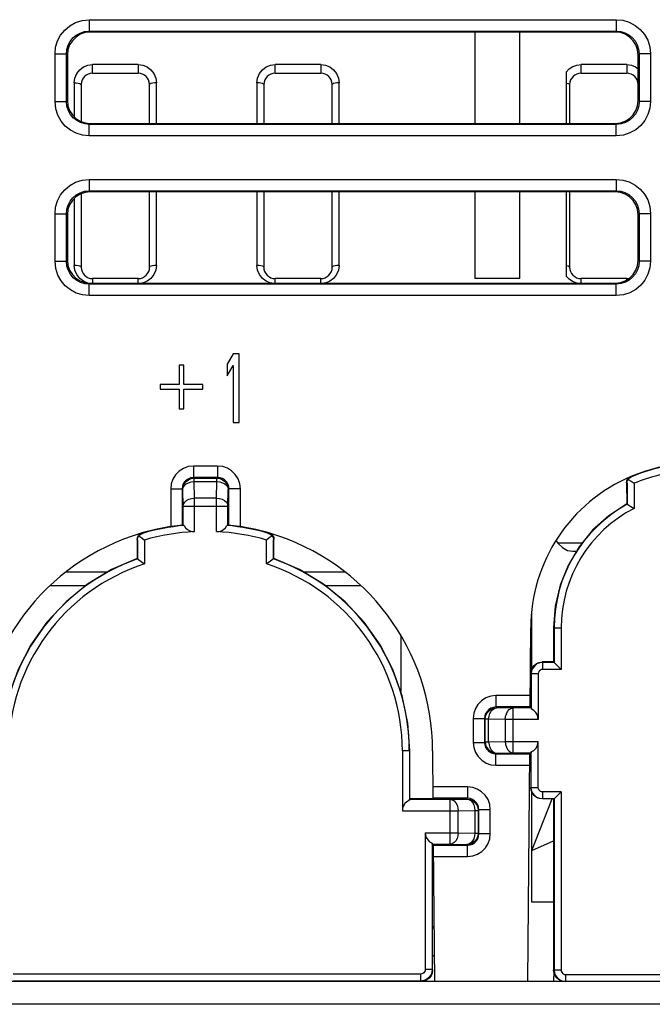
# Model space of a CAD drawing. Extents: x 28 to 410, y 32 to 287.
# Tile 7 of 78: x 84 to 91, y 74 to 85. Entities that reach past the tile are written whole.
import ezdxf

# ---------------------------------------------------------------- set-up
doc = ezdxf.new("R2010")
doc.units = 0
doc.header["$LTSCALE"] = 23.1
doc.layers.add('ALL_FEATURES', color=7, linetype='CONTINUOUS')

msp = doc.modelspace()

# ---------------------------------------------------------------- linework, layer by layer
at = {"layer": 'ALL_FEATURES', "color": 9, "linetype": 'CONTINUOUS'}
for p, q in [((84.499, 85.04), (84.499, 84.915)), ((84.499, 85.04), (90.271, 85.04)), ((90.271, 85.04), (90.271, 84.915)), ((84.499, 84.915), (84.509, 84.904)), ((84.499, 84.915), (90.271, 84.915)), ((90.271, 84.915), (90.26, 84.904)), ((84.124, 84.143), (84.124, 84.665)), ((84.124, 84.665), (84.249, 84.665)), ((84.249, 84.143), (84.249, 84.665)), ((84.249, 84.665), (84.259, 84.654)), ((90.521, 84.665), (90.51, 84.654)), ((90.521, 84.665), (90.521, 84.143)), ((90.646, 84.665), (90.521, 84.665)), ((90.646, 84.665), (90.646, 84.143)), ((84.535, 84.454), (84.535, 84.548)), ((85.035, 84.548), (84.535, 84.548)), ((85.035, 84.548), (85.035, 84.454)), ((86.535, 84.454), (86.535, 84.548)), ((87.035, 84.548), (86.535, 84.548)), ((87.035, 84.548), (87.035, 84.454)), ((89.885, 84.454), (89.885, 84.548)), ((90.385, 84.548), (89.885, 84.548)), ((90.385, 84.548), (90.385, 84.454)), ((84.335, 84.348), (84.335, 83.977)), ((85.235, 83.904), (85.235, 84.349)), ((86.335, 84.348), (86.335, 83.904)), ((87.235, 83.904), (87.235, 84.349)), ((84.406, 84.335), (84.41, 84.329)), ((85.163, 84.335), (85.16, 84.329)), ((87.163, 84.335), (87.16, 84.329)), ((89.755, 84.336), (89.76, 84.329)), ((84.124, 84.143), (84.249, 84.143)), ((84.249, 84.143), (84.259, 84.154)), ((90.521, 84.143), (90.51, 84.154)), ((90.646, 84.143), (90.521, 84.143)), ((84.499, 83.893), (84.509, 83.904)), ((84.499, 83.768), (84.499, 83.893)), ((90.271, 83.893), (84.499, 83.893)), ((90.271, 83.893), (90.26, 83.904)), ((90.271, 83.768), (90.271, 83.893)), ((90.271, 83.768), (84.499, 83.768)), ((84.499, 83.29), (84.499, 83.165)), ((84.499, 83.29), (90.271, 83.29)), ((90.271, 83.29), (90.271, 83.165)), ((84.499, 83.165), (84.509, 83.155)), ((84.499, 83.165), (90.271, 83.165)), ((90.271, 83.165), (90.26, 83.155)), ((84.335, 83.082), (84.335, 82.348)), ((85.235, 82.348), (85.235, 83.155)), ((86.335, 83.155), (86.335, 82.348)), ((87.235, 82.348), (87.235, 83.155)), ((84.124, 82.393), (84.124, 82.915)), ((84.124, 82.915), (84.249, 82.915)), ((84.249, 82.393), (84.249, 82.915)), ((84.249, 82.915), (84.259, 82.905)), ((90.521, 82.915), (90.51, 82.905)), ((90.521, 82.915), (90.521, 82.393)), ((90.646, 82.915), (90.521, 82.915)), ((90.646, 82.915), (90.646, 82.393)), ((84.124, 82.393), (84.249, 82.393)), ((84.249, 82.393), (84.259, 82.403)), ((90.521, 82.393), (90.51, 82.403)), ((90.646, 82.393), (90.521, 82.393)), ((84.535, 82.204), (84.535, 82.153)), ((85.035, 82.153), (85.035, 82.204)), ((86.535, 82.153), (86.535, 82.204)), ((87.035, 82.153), (87.035, 82.204)), ((89.885, 82.153), (89.885, 82.204)), ((90.385, 82.188), (90.385, 82.204)), ((84.499, 82.143), (84.509, 82.153)), ((84.499, 82.018), (84.499, 82.143)), ((90.271, 82.143), (84.499, 82.143)), ((90.271, 82.143), (90.261, 82.153)), ((90.271, 82.018), (90.271, 82.143)), ((90.271, 82.018), (84.499, 82.018)), ((85.641, 80.15), (85.641, 80.025)), ((85.904, 80.15), (85.641, 80.15)), ((85.904, 80.15), (85.904, 80.025)), ((90.436, 80.032), (90.43, 80.036)), ((85.649, 80.017), (85.641, 80.025)), ((85.904, 80.025), (85.641, 80.025)), ((85.649, 79.98), (85.649, 80.017)), ((85.649, 80.017), (85.896, 80.017)), ((85.652, 79.799), (85.649, 79.98)), ((85.649, 79.98), (85.896, 79.98)), ((85.893, 79.799), (85.896, 79.98)), ((85.896, 80.017), (85.904, 80.025)), ((85.896, 79.98), (85.896, 80.017)), ((90.39, 79.963), (90.384, 79.967)), ((85.391, 79.9), (85.391, 79.487)), ((85.391, 79.9), (85.516, 79.9)), ((85.516, 79.9), (85.516, 79.503)), ((85.524, 79.892), (85.516, 79.9)), ((85.527, 79.711), (85.524, 79.892)), ((86.018, 79.711), (86.021, 79.892)), ((86.021, 79.892), (86.029, 79.9)), ((86.029, 79.503), (86.029, 79.9)), ((86.154, 79.9), (86.029, 79.9)), ((86.154, 79.487), (86.154, 79.9)), ((85.527, 79.5), (85.527, 79.711)), ((85.527, 79.711), (86.018, 79.711)), ((85.652, 79.432), (85.652, 79.799)), ((85.893, 79.799), (85.652, 79.799)), ((85.893, 79.432), (85.893, 79.799)), ((86.018, 79.5), (86.018, 79.711)), ((85.082, 79.413), (85.076, 79.417)), ((86.463, 79.413), (86.468, 79.417)), ((85.028, 79.341), (85.022, 79.345)), ((86.517, 79.341), (86.522, 79.345)), ((89.897, 79.307), (89.63, 79.307)), ((84.697, 78.988), (84.249, 78.988)), ((87.295, 78.988), (86.848, 78.988)), ((89.585, 78.379), (89.666, 78.379)), ((89.465, 77.999), (89.46, 78.004)), ((89.465, 77.922), (89.465, 77.999)), ((89.34, 77.874), (89.335, 77.879)), ((89.416, 77.874), (89.34, 77.874)), ((88.953, 77.636), (88.953, 77.511)), ((89.328, 77.636), (88.953, 77.636)), ((88.961, 77.503), (88.953, 77.511)), ((89.327, 77.511), (88.953, 77.511)), ((89.142, 77.5), (88.961, 77.503)), ((89.142, 77.008), (89.142, 77.5)), ((89.339, 77.5), (89.142, 77.5)), ((88.703, 77.386), (88.703, 77.122)), ((88.703, 77.386), (88.828, 77.386)), ((88.828, 77.386), (88.828, 77.122)), ((88.836, 77.378), (88.828, 77.386)), ((88.836, 77.13), (88.836, 77.378)), ((88.873, 77.378), (88.836, 77.378)), ((88.873, 77.13), (88.873, 77.378)), ((89.055, 77.375), (88.873, 77.378)), ((89.055, 77.375), (89.055, 77.133)), ((89.416, 77.375), (89.055, 77.375)), ((88.703, 77.122), (88.828, 77.122)), ((88.828, 77.122), (88.836, 77.13)), ((88.836, 77.13), (88.873, 77.13)), ((88.873, 77.13), (89.055, 77.133)), ((89.055, 77.133), (89.416, 77.133)), ((88.01, 77.029), (87.928, 77.029)), ((88.953, 76.997), (88.961, 77.005)), ((88.953, 76.872), (88.953, 76.997)), ((88.953, 76.997), (89.323, 76.997)), ((88.961, 77.005), (89.142, 77.008)), ((89.142, 77.008), (89.339, 77.008)), ((88.953, 76.872), (89.322, 76.872)), ((88.641, 76.636), (88.263, 76.636)), ((88.641, 76.636), (88.641, 76.511)), ((89.335, 76.629), (89.416, 76.629)), ((89.465, 76.504), (89.465, 76.58)), ((88.005, 76.5), (88.452, 76.5)), ((88.641, 76.511), (88.264, 76.511)), ((88.452, 76.5), (88.634, 76.503)), ((88.452, 76.008), (88.452, 76.5)), ((88.634, 76.503), (88.641, 76.511)), ((87.928, 76.375), (88.54, 76.375)), ((88.54, 76.375), (88.721, 76.378)), ((88.54, 76.133), (88.54, 76.375)), ((88.721, 76.378), (88.721, 76.13)), ((88.721, 76.378), (88.758, 76.378)), ((88.758, 76.378), (88.766, 76.386)), ((88.758, 76.378), (88.758, 76.13)), ((88.766, 76.122), (88.766, 76.386)), ((88.891, 76.386), (88.766, 76.386)), ((88.891, 76.122), (88.891, 76.386)), ((88.178, 76.133), (88.54, 76.133)), ((88.54, 76.133), (88.721, 76.13)), ((88.721, 76.13), (88.758, 76.13)), ((88.758, 76.13), (88.766, 76.122)), ((88.891, 76.122), (88.766, 76.122)), ((88.255, 76.008), (88.452, 76.008)), ((88.269, 75.997), (88.641, 75.997)), ((88.452, 76.008), (88.634, 76.005)), ((88.634, 76.005), (88.641, 75.997)), ((88.641, 75.872), (88.641, 75.997)), ((88.27, 75.872), (88.641, 75.872)), ((88.279, 74.774), (88.259, 74.796)), ((88.13, 74.509), (88.13, 74.586)), ((88.255, 74.634), (88.178, 74.634)), ((88.255, 74.634), (88.259, 74.63)), ((89.666, 74.629), (89.585, 74.629)), ((89.715, 74.58), (89.715, 74.504)), ((88.13, 74.509), (88.134, 74.505)), ((114.014, 74.254), (60.755, 74.254))]:
    msp.add_line(p, q, dxfattribs=at)
at = {"layer": 'ALL_FEATURES', "color": 7, "linetype": 'CONTINUOUS'}
for p, q in [((90.26, 84.904), (84.509, 84.904)), ((88.722, 84.904), (88.722, 83.904)), ((89.216, 83.904), (89.216, 84.904)), ((84.259, 84.654), (84.259, 84.154)), ((90.51, 84.154), (90.51, 84.654)), ((84.535, 84.454), (85.035, 84.454)), ((86.535, 84.454), (87.035, 84.454)), ((89.722, 84.465), (89.722, 83.904)), ((89.885, 84.454), (90.385, 84.454)), ((84.41, 84.332), (84.41, 84.329)), ((84.41, 84.329), (84.41, 83.925)), ((85.16, 84.329), (85.16, 84.332)), ((85.16, 83.904), (85.16, 84.329)), ((86.41, 84.332), (86.41, 84.329)), ((86.41, 84.329), (86.41, 83.904)), ((87.16, 84.329), (87.16, 84.332)), ((87.16, 83.904), (87.16, 84.329)), ((89.76, 84.332), (89.76, 84.329)), ((89.76, 84.329), (89.76, 83.904)), ((90.51, 84.329), (90.51, 84.332)), ((90.51, 84.15), (90.51, 84.329)), ((84.509, 83.904), (90.26, 83.904)), ((84.41, 83.133), (84.41, 82.329)), ((90.26, 83.155), (84.509, 83.155)), ((85.16, 82.329), (85.16, 83.155)), ((86.41, 83.155), (86.41, 82.329)), ((87.16, 82.329), (87.16, 83.155)), ((88.722, 83.155), (88.722, 82.204)), ((89.216, 82.204), (89.216, 83.155)), ((89.722, 83.155), (89.722, 82.232)), ((89.76, 83.155), (89.76, 82.329)), ((84.259, 82.905), (84.259, 82.403)), ((90.51, 82.397), (90.51, 82.91)), ((90.51, 82.403), (90.51, 82.905)), ((85.035, 82.204), (84.535, 82.204)), ((87.035, 82.204), (86.535, 82.204)), ((89.216, 82.204), (88.722, 82.204)), ((90.385, 82.204), (89.885, 82.204)), ((84.509, 82.153), (90.261, 82.153)), ((86.075, 81.379), (86.01, 81.267)), ((86.141, 81.379), (86.075, 81.379)), ((86.141, 80.629), (86.141, 81.379)), ((85.484, 81.257), (85.484, 81.044)), ((85.536, 81.257), (85.484, 81.257)), ((85.536, 81.044), (85.536, 81.257)), ((86.01, 81.267), (86.01, 81.14)), ((86.01, 81.14), (86.075, 81.251)), ((86.075, 81.251), (86.075, 80.629)), ((85.275, 81.044), (85.275, 80.991)), ((85.484, 81.044), (85.275, 81.044)), ((85.744, 81.044), (85.536, 81.044)), ((85.744, 80.991), (85.744, 81.044)), ((85.275, 80.991), (85.484, 80.991)), ((85.484, 80.991), (85.484, 80.778)), ((85.536, 80.778), (85.536, 80.991)), ((85.536, 80.991), (85.744, 80.991)), ((85.484, 80.778), (85.536, 80.778)), ((86.075, 80.629), (86.141, 80.629)), ((90.384, 79.967), (90.385, 79.736)), ((90.39, 79.963), (90.39, 79.732)), ((90.466, 79.962), (90.466, 79.687)), ((85.522, 79.504), (85.527, 79.5)), ((86.173, 79.484), (86.022, 79.504)), ((85.022, 79.345), (85.022, 79.137)), ((85.028, 79.341), (85.028, 79.133)), ((85.104, 79.34), (85.104, 79.079)), ((86.441, 79.079), (86.441, 79.34)), ((86.517, 79.133), (86.517, 79.341)), ((86.522, 79.137), (86.522, 79.345)), ((89.611, 79.33), (89.63, 79.307)), ((89.796, 79.217), (89.834, 79.217)), ((86.479, 79.106), (86.441, 79.079)), ((86.522, 79.137), (86.479, 79.106)), ((84.075, 78.842), (84.463, 78.842)), ((87.082, 78.842), (87.47, 78.842)), ((89.347, 77.931), (89.347, 78.545)), ((89.327, 77.504), (89.335, 78.379)), ((89.585, 78.379), (89.585, 78.004)), ((89.59, 78.379), (89.59, 77.999)), ((89.666, 78.379), (89.666, 77.922)), ((87.91, 78.293), (87.91, 77.68)), ((89.585, 78.004), (89.46, 78.004)), ((89.59, 77.999), (89.465, 77.999)), ((89.585, 78.004), (89.666, 77.922)), ((89.335, 77.879), (89.335, 77.504)), ((89.666, 77.922), (89.465, 77.922)), ((89.34, 77.874), (89.34, 77.489)), ((89.416, 77.874), (89.416, 77.375)), ((89.335, 77.504), (89.327, 77.504)), ((89.339, 77.5), (89.335, 77.504)), ((89.416, 76.629), (89.416, 77.133)), ((87.928, 77.029), (87.928, 76.375)), ((88.005, 77.029), (88.005, 76.489)), ((88.01, 76.504), (88.01, 77.029)), ((88.264, 76.504), (88.26, 77.029)), ((89.34, 76.629), (89.34, 77.019)), ((89.301, 74.504), (89.323, 77.004)), ((89.335, 77.004), (89.323, 77.004)), ((89.339, 77.008), (89.335, 77.004)), ((89.335, 77.004), (89.335, 76.629)), ((89.666, 76.58), (89.465, 76.58)), ((89.59, 76.504), (89.666, 76.58)), ((89.666, 76.58), (89.666, 74.629)), ((88.01, 76.504), (88.005, 76.5)), ((88.264, 76.504), (88.01, 76.504)), ((89.347, 75.374), (89.347, 76.577)), ((89.347, 75.938), (89.57, 76.504)), ((89.59, 76.504), (89.465, 76.504)), ((89.585, 76.504), (89.585, 74.629)), ((89.59, 76.504), (89.59, 74.629)), ((88.178, 76.133), (88.178, 74.634)), ((89.347, 75.938), (89.585, 76.045)), ((88.255, 76.019), (88.255, 74.634)), ((88.255, 76.008), (88.259, 76.004)), ((88.259, 74.63), (88.259, 76.004)), ((88.259, 76.004), (88.269, 76.004)), ((88.282, 74.504), (88.269, 76.004)), ((89.585, 75.374), (89.347, 75.374)), ((88.259, 75.105), (88.277, 75.086)), ((88.13, 74.586), (83.665, 74.586)), ((89.587, 74.618), (89.585, 74.504)), ((89.715, 74.58), (92.555, 74.58)), ((114.014, 74.504), (60.755, 74.504)), ((88.13, 74.509), (83.665, 74.509))]:
    msp.add_line(p, q, dxfattribs=at)
at = {"layer": 'ALL_FEATURES', "color": 9, "linetype": 'CONTINUOUS'}
for points in [[(84.124, 84.665), (84.131, 84.738), (84.152, 84.807), (84.185, 84.871), (84.231, 84.927), (84.286, 84.974), (84.349, 85.009), (84.421, 85.032), (84.499, 85.04)], [(90.271, 85.04), (90.343, 85.033), (90.413, 85.012), (90.477, 84.978), (90.533, 84.933), (90.579, 84.878), (90.615, 84.815), (90.638, 84.743), (90.646, 84.665)], [(84.249, 84.665), (84.254, 84.713), (84.267, 84.76), (84.29, 84.802), (84.32, 84.84), (84.357, 84.871), (84.399, 84.894), (84.447, 84.91), (84.499, 84.915)], [(90.271, 84.915), (90.319, 84.91), (90.365, 84.896), (90.408, 84.874), (90.446, 84.844), (90.477, 84.807), (90.5, 84.765), (90.515, 84.717), (90.521, 84.665)], [(84.335, 84.348), (84.342, 84.401), (84.363, 84.45), (84.395, 84.491), (84.436, 84.522), (84.484, 84.542), (84.535, 84.548)], [(85.035, 84.548), (85.086, 84.542), (85.133, 84.522), (85.175, 84.491), (85.207, 84.45), (85.228, 84.401), (85.235, 84.349)], [(86.335, 84.348), (86.342, 84.401), (86.363, 84.45), (86.395, 84.491), (86.436, 84.522), (86.484, 84.542), (86.535, 84.548)], [(87.035, 84.548), (87.086, 84.542), (87.133, 84.522), (87.175, 84.491), (87.207, 84.45), (87.228, 84.401), (87.235, 84.349)], [(89.722, 84.465), (89.754, 84.5), (89.794, 84.527), (89.838, 84.543), (89.885, 84.548)], [(90.385, 84.548), (90.436, 84.542), (90.483, 84.522), (90.51, 84.502)], [(84.335, 84.348), (84.357, 84.348), (84.379, 84.345), (84.396, 84.34), (84.406, 84.335)], [(85.235, 84.348), (85.212, 84.348), (85.191, 84.345), (85.174, 84.34), (85.163, 84.335)], [(86.395, 84.34), (86.379, 84.345), (86.358, 84.348), (86.335, 84.348)], [(87.235, 84.348), (87.212, 84.348), (87.191, 84.345), (87.174, 84.34), (87.163, 84.335)], [(86.41, 84.329), (86.406, 84.335), (86.395, 84.34)], [(89.722, 84.346), (89.742, 84.342), (89.755, 84.336)], [(84.499, 83.768), (84.426, 83.775), (84.357, 83.796), (84.293, 83.83), (84.237, 83.875), (84.19, 83.93), (84.155, 83.993), (84.132, 84.065), (84.124, 84.143)], [(84.499, 83.893), (84.45, 83.898), (84.404, 83.912), (84.362, 83.934), (84.324, 83.964), (84.293, 84.001), (84.27, 84.043), (84.254, 84.091), (84.249, 84.143)], [(90.521, 84.143), (90.516, 84.095), (90.502, 84.048), (90.48, 84.006), (90.449, 83.968), (90.413, 83.937), (90.371, 83.914), (90.323, 83.899), (90.271, 83.893)], [(90.646, 84.143), (90.639, 84.07), (90.618, 84.001), (90.584, 83.937), (90.539, 83.881), (90.484, 83.834), (90.42, 83.799), (90.348, 83.776), (90.271, 83.768)], [(84.124, 82.915), (84.131, 82.988), (84.152, 83.057), (84.185, 83.121), (84.231, 83.177), (84.286, 83.224), (84.349, 83.259), (84.421, 83.282), (84.499, 83.29)], [(90.271, 83.29), (90.343, 83.283), (90.413, 83.262), (90.477, 83.228), (90.533, 83.183), (90.579, 83.128), (90.615, 83.065), (90.638, 82.993), (90.646, 82.915)], [(84.249, 82.915), (84.254, 82.963), (84.267, 83.01), (84.29, 83.052), (84.32, 83.09), (84.357, 83.121), (84.399, 83.144), (84.447, 83.16), (84.499, 83.165)], [(90.271, 83.165), (90.319, 83.16), (90.365, 83.146), (90.408, 83.124), (90.446, 83.094), (90.477, 83.057), (90.5, 83.015), (90.515, 82.967), (90.521, 82.915)], [(84.499, 82.018), (84.426, 82.025), (84.357, 82.046), (84.293, 82.08), (84.237, 82.125), (84.19, 82.18), (84.155, 82.243), (84.132, 82.315), (84.124, 82.393)], [(84.499, 82.143), (84.45, 82.148), (84.404, 82.162), (84.362, 82.184), (84.324, 82.214), (84.293, 82.251), (84.27, 82.293), (84.254, 82.341), (84.249, 82.393)], [(84.41, 82.329), (84.406, 82.335), (84.396, 82.34), (84.379, 82.345), (84.357, 82.348), (84.335, 82.348)], [(84.485, 82.155), (84.436, 82.174), (84.395, 82.205), (84.363, 82.248), (84.342, 82.297), (84.335, 82.348)], [(85.235, 82.348), (85.228, 82.297), (85.207, 82.248), (85.175, 82.205), (85.133, 82.174), (85.085, 82.155), (85.073, 82.153)], [(85.235, 82.348), (85.212, 82.348), (85.191, 82.345), (85.174, 82.34), (85.163, 82.335), (85.16, 82.329)], [(86.41, 82.329), (86.406, 82.335), (86.396, 82.34), (86.379, 82.345), (86.357, 82.348), (86.335, 82.348)], [(86.497, 82.153), (86.485, 82.155), (86.436, 82.174), (86.395, 82.205), (86.363, 82.248), (86.342, 82.297), (86.335, 82.348)], [(87.235, 82.348), (87.228, 82.297), (87.207, 82.248), (87.175, 82.205), (87.133, 82.174), (87.085, 82.155), (87.073, 82.153)], [(87.235, 82.348), (87.212, 82.348), (87.191, 82.345), (87.174, 82.34), (87.163, 82.335), (87.16, 82.329)], [(89.722, 82.346), (89.742, 82.342), (89.755, 82.336), (89.76, 82.329)], [(90.521, 82.393), (90.516, 82.345), (90.502, 82.298), (90.48, 82.256), (90.449, 82.218), (90.413, 82.187), (90.371, 82.164), (90.323, 82.149), (90.271, 82.143)], [(90.646, 82.393), (90.639, 82.32), (90.618, 82.251), (90.584, 82.187), (90.539, 82.131), (90.484, 82.084), (90.42, 82.049), (90.348, 82.026), (90.271, 82.018)], [(89.844, 82.153), (89.838, 82.154), (89.793, 82.171), (89.754, 82.197), (89.722, 82.232)], [(85.641, 80.15), (85.584, 80.144), (85.531, 80.125), (85.483, 80.094), (85.443, 80.054), (85.415, 80.008), (85.397, 79.957), (85.391, 79.9)], [(86.154, 79.9), (86.147, 79.957), (86.128, 80.01), (86.098, 80.058), (86.057, 80.097), (86.012, 80.126), (85.961, 80.144), (85.904, 80.15)], [(85.641, 80.025), (85.612, 80.022), (85.586, 80.012), (85.562, 79.997), (85.542, 79.977), (85.528, 79.954), (85.519, 79.929), (85.516, 79.9)], [(85.524, 79.892), (85.528, 79.925), (85.54, 79.955), (85.56, 79.981), (85.586, 80.001), (85.616, 80.013), (85.649, 80.017)], [(85.524, 79.892), (85.528, 79.915), (85.541, 79.936), (85.561, 79.954), (85.587, 79.968), (85.616, 79.977), (85.649, 79.98)], [(85.896, 80.017), (85.928, 80.013), (85.958, 80.001), (85.984, 79.981), (86.004, 79.955), (86.017, 79.925), (86.021, 79.892)], [(85.896, 79.98), (85.928, 79.977), (85.958, 79.968), (85.984, 79.954), (86.004, 79.936), (86.016, 79.915), (86.021, 79.892)], [(86.029, 79.9), (86.026, 79.928), (86.016, 79.955), (86.001, 79.979), (85.981, 79.999), (85.958, 80.013), (85.932, 80.022), (85.904, 80.025)], [(85.527, 79.711), (85.531, 79.733), (85.544, 79.754), (85.564, 79.773), (85.59, 79.786), (85.62, 79.795), (85.652, 79.799)], [(85.893, 79.799), (85.925, 79.795), (85.955, 79.786), (85.981, 79.773), (86.001, 79.754), (86.013, 79.733), (86.018, 79.711)], [(88.953, 77.636), (88.897, 77.629), (88.843, 77.61), (88.795, 77.579), (88.756, 77.539), (88.728, 77.494), (88.71, 77.442), (88.703, 77.386)], [(88.953, 77.511), (88.925, 77.507), (88.898, 77.498), (88.874, 77.482), (88.855, 77.462), (88.84, 77.44), (88.831, 77.414), (88.828, 77.386)], [(88.836, 77.378), (88.84, 77.41), (88.853, 77.44), (88.873, 77.466), (88.899, 77.486), (88.929, 77.498), (88.961, 77.503)], [(88.873, 77.378), (88.877, 77.41), (88.886, 77.44), (88.899, 77.466), (88.918, 77.485), (88.939, 77.498), (88.961, 77.503)], [(89.055, 77.375), (89.058, 77.407), (89.067, 77.437), (89.081, 77.462), (89.099, 77.482), (89.12, 77.495), (89.142, 77.5)], [(88.703, 77.122), (88.709, 77.067), (88.728, 77.014), (88.758, 76.967), (88.797, 76.927), (88.845, 76.897), (88.898, 76.879), (88.953, 76.872)], [(88.828, 77.122), (88.831, 77.095), (88.84, 77.068), (88.855, 77.045), (88.875, 77.025), (88.899, 77.01), (88.926, 77.001), (88.953, 76.997)], [(88.836, 77.13), (88.84, 77.098), (88.853, 77.068), (88.873, 77.042), (88.899, 77.022), (88.929, 77.01), (88.961, 77.005)], [(88.873, 77.13), (88.877, 77.098), (88.886, 77.068), (88.899, 77.042), (88.918, 77.023), (88.939, 77.01), (88.961, 77.005)], [(89.055, 77.133), (89.058, 77.101), (89.067, 77.071), (89.081, 77.046), (89.099, 77.026), (89.12, 77.013), (89.142, 77.008)], [(88.891, 76.386), (88.885, 76.442), (88.866, 76.496), (88.835, 76.544), (88.795, 76.583), (88.749, 76.611), (88.698, 76.629), (88.641, 76.636)], [(88.452, 76.5), (88.475, 76.495), (88.496, 76.482), (88.514, 76.462), (88.528, 76.437), (88.536, 76.407), (88.54, 76.375)], [(88.634, 76.503), (88.666, 76.498), (88.696, 76.486), (88.722, 76.466), (88.742, 76.44), (88.754, 76.41), (88.758, 76.378)], [(88.634, 76.503), (88.656, 76.498), (88.677, 76.485), (88.695, 76.466), (88.709, 76.44), (88.718, 76.41), (88.721, 76.378)], [(88.766, 76.386), (88.763, 76.414), (88.754, 76.441), (88.738, 76.465), (88.718, 76.484), (88.695, 76.498), (88.67, 76.507), (88.641, 76.511)], [(88.54, 76.133), (88.536, 76.101), (88.528, 76.071), (88.514, 76.046), (88.496, 76.026), (88.475, 76.013), (88.452, 76.008)], [(88.721, 76.13), (88.718, 76.098), (88.709, 76.068), (88.695, 76.043), (88.677, 76.023), (88.656, 76.01), (88.634, 76.005)], [(88.758, 76.13), (88.754, 76.098), (88.742, 76.068), (88.722, 76.042), (88.696, 76.022), (88.666, 76.01), (88.634, 76.005)], [(88.641, 75.872), (88.698, 75.879), (88.751, 75.898), (88.799, 75.929), (88.839, 75.969), (88.867, 76.014), (88.885, 76.066), (88.891, 76.122)], [(88.641, 75.997), (88.67, 76.001), (88.696, 76.01), (88.72, 76.026), (88.74, 76.046), (88.754, 76.068), (88.763, 76.094), (88.766, 76.122)]]:
    msp.add_lwpolyline(points, dxfattribs=at)
at = {"layer": 'ALL_FEATURES', "color": 7, "linetype": 'CONTINUOUS'}
for points in [[(84.509, 84.904), (84.454, 84.898), (84.401, 84.88), (84.354, 84.85), (84.314, 84.81), (84.284, 84.763), (84.266, 84.71), (84.259, 84.654)], [(90.51, 84.654), (90.504, 84.71), (90.485, 84.763), (90.456, 84.81), (90.416, 84.85), (90.369, 84.88), (90.316, 84.898), (90.26, 84.904)], [(84.259, 84.154), (84.266, 84.098), (84.284, 84.045), (84.314, 83.998), (84.353, 83.958), (84.401, 83.928), (84.454, 83.91), (84.509, 83.904)], [(90.26, 83.904), (90.316, 83.91), (90.369, 83.928), (90.416, 83.958), (90.456, 83.998), (90.485, 84.045), (90.504, 84.098), (90.51, 84.154)], [(84.509, 83.155), (84.454, 83.148), (84.401, 83.13), (84.353, 83.1), (84.314, 83.06), (84.284, 83.013), (84.265, 82.96), (84.259, 82.905)], [(90.51, 82.905), (90.504, 82.96), (90.486, 83.013), (90.456, 83.06), (90.416, 83.1), (90.369, 83.13), (90.316, 83.148), (90.26, 83.155)], [(84.259, 82.403), (84.265, 82.348), (84.284, 82.295), (84.314, 82.247), (84.353, 82.208), (84.401, 82.178), (84.453, 82.16), (84.509, 82.153)], [(90.261, 82.153), (90.316, 82.16), (90.369, 82.178), (90.416, 82.208), (90.456, 82.247), (90.486, 82.295), (90.504, 82.348), (90.51, 82.403)], [(90.884, 80.162), (90.729, 80.133), (90.578, 80.091), (90.43, 80.036)], [(90.384, 79.967), (90.388, 79.988), (90.397, 80.008), (90.411, 80.024), (90.43, 80.036)], [(90.402, 80.004), (90.412, 80.016), (90.423, 80.025), (90.436, 80.032)], [(90.39, 79.963), (90.391, 79.977), (90.395, 79.991), (90.402, 80.004)], [(90.402, 80.004), (90.435, 79.983), (90.466, 79.962)], [(90.385, 79.736), (90.188, 79.606), (90.012, 79.448), (89.863, 79.266), (89.743, 79.062), (89.656, 78.844), (89.603, 78.614), (89.585, 78.379)], [(90.385, 79.736), (90.429, 79.709), (90.466, 79.687)], [(85.522, 79.504), (85.372, 79.484), (85.223, 79.455), (85.076, 79.417)], [(85.537, 79.5), (85.529, 79.5), (85.527, 79.5)], [(85.537, 79.5), (85.553, 79.474), (85.574, 79.454), (85.599, 79.441), (85.626, 79.433), (85.652, 79.432)], [(85.893, 79.432), (85.919, 79.433), (85.946, 79.441), (85.97, 79.454), (85.991, 79.474), (86.007, 79.5)], [(86.018, 79.5), (86.015, 79.5), (86.007, 79.5)], [(86.022, 79.504), (86.021, 79.503), (86.018, 79.5)], [(85.022, 79.345), (85.026, 79.369), (85.037, 79.39), (85.054, 79.407), (85.076, 79.417)], [(85.028, 79.341), (85.029, 79.357), (85.034, 79.372), (85.043, 79.386)], [(85.043, 79.386), (85.054, 79.398), (85.067, 79.407), (85.082, 79.413)], [(85.043, 79.386), (85.073, 79.363), (85.104, 79.34)], [(86.468, 79.417), (86.322, 79.455), (86.173, 79.484)], [(86.502, 79.386), (86.471, 79.363), (86.441, 79.34)], [(86.463, 79.413), (86.477, 79.407), (86.491, 79.398), (86.502, 79.386)], [(86.468, 79.417), (86.49, 79.407), (86.507, 79.39), (86.519, 79.369), (86.522, 79.345)], [(86.502, 79.386), (86.51, 79.372), (86.515, 79.357), (86.517, 79.341)], [(89.63, 79.307), (89.681, 79.258), (89.737, 79.227), (89.796, 79.217)], [(85.022, 79.137), (84.742, 79.016), (84.481, 78.857), (84.245, 78.664), (84.036, 78.441), (83.86, 78.192), (83.72, 77.92), (83.618, 77.633), (83.556, 77.334), (83.535, 77.029)], [(85.022, 79.137), (85.066, 79.106), (85.104, 79.079)], [(88.01, 77.029), (87.989, 77.334), (87.927, 77.633), (87.825, 77.92), (87.684, 78.192), (87.508, 78.441), (87.3, 78.664), (87.063, 78.857), (86.802, 79.016), (86.522, 79.137)], [(89.335, 77.879), (89.339, 77.911), (89.352, 77.942), (89.371, 77.967), (89.397, 77.987), (89.427, 78), (89.46, 78.004)], [(89.465, 77.999), (89.433, 77.995), (89.402, 77.982), (89.377, 77.962), (89.357, 77.936), (89.344, 77.906), (89.34, 77.874)], [(89.465, 77.922), (89.452, 77.921), (89.441, 77.916), (89.431, 77.908), (89.423, 77.898), (89.418, 77.886), (89.416, 77.874)], [(89.339, 77.5), (89.34, 77.497), (89.34, 77.489)], [(89.416, 77.375), (89.413, 77.401), (89.404, 77.427), (89.389, 77.452), (89.367, 77.473), (89.34, 77.489)], [(89.34, 77.019), (89.367, 77.035), (89.389, 77.056), (89.404, 77.081), (89.413, 77.107), (89.416, 77.133)], [(89.34, 77.019), (89.34, 77.011), (89.339, 77.008)], [(89.46, 76.504), (89.428, 76.508), (89.398, 76.521), (89.372, 76.541), (89.352, 76.567), (89.339, 76.597), (89.335, 76.629)], [(89.465, 76.504), (89.433, 76.508), (89.402, 76.521), (89.377, 76.541), (89.357, 76.567), (89.344, 76.597), (89.34, 76.629)], [(89.465, 76.58), (89.452, 76.582), (89.441, 76.587), (89.431, 76.595), (89.423, 76.605), (89.418, 76.616), (89.416, 76.629)], [(88.005, 76.489), (87.977, 76.473), (87.956, 76.452), (87.94, 76.427), (87.931, 76.401), (87.928, 76.375)], [(88.005, 76.489), (88.005, 76.497), (88.005, 76.5)], [(88.178, 76.133), (88.181, 76.107), (88.19, 76.081), (88.206, 76.056), (88.227, 76.035), (88.255, 76.019)], [(88.255, 76.008), (88.255, 76.011), (88.255, 76.019)], [(88.178, 74.634), (88.177, 74.622), (88.172, 74.61), (88.164, 74.6), (88.154, 74.592), (88.142, 74.587), (88.13, 74.586)], [(88.255, 74.634), (88.25, 74.602), (88.238, 74.572), (88.218, 74.546), (88.192, 74.526), (88.162, 74.514), (88.13, 74.509)], [(88.259, 74.63), (88.255, 74.597), (88.242, 74.567), (88.223, 74.541), (88.197, 74.521), (88.167, 74.509), (88.134, 74.505)], [(89.71, 74.504), (89.678, 74.508), (89.648, 74.521), (89.622, 74.541), (89.602, 74.567), (89.59, 74.597), (89.585, 74.629)], [(89.59, 74.629), (89.594, 74.597), (89.607, 74.566), (89.627, 74.541), (89.653, 74.521), (89.683, 74.508), (89.715, 74.504)], [(89.666, 74.629), (89.668, 74.616), (89.673, 74.605), (89.681, 74.595), (89.691, 74.587), (89.702, 74.582), (89.715, 74.58)]]:
    msp.add_lwpolyline(points, dxfattribs=at)
for centre, radius, start, end in [((84.535, 84.329), 0.125, 90, 178.7998), ((85.035, 84.329), 0.125, 1.3033, 90), ((86.535, 84.329), 0.125, 90, 178.7998), ((87.035, 84.329), 0.125, 1.3033, 90), ((89.885, 84.329), 0.125, 90, 178.7998), ((90.385, 84.329), 0.125, 1.3032, 90), ((84.535, 82.329), 0.125, 180, 270), ((85.035, 82.329), 0.125, 270, 360), ((86.535, 82.329), 0.125, 180, 270), ((87.035, 82.329), 0.125, 270, 360), ((89.885, 82.329), 0.125, 180, 270), ((90.385, 82.329), 0.125, 270, 284.8645), ((91.135, 78.379), 1.795, 97.5294, 112.9206), ((91.135, 78.379), 1.8, 113.0367, 180), ((91.135, 78.379), 1.718, 94.0249, 112.8914), ((91.135, 78.379), 1.545, 118.824, 180), ((91.135, 78.379), 1.468, 117.0784, 180), ((85.772, 77.029), 2.482, 95.4365, 106.1546), ((85.772, 77.029), 2.482, 73.8454, 84.5635), ((85.772, 77.029), 2.487, 106.4711, 180), ((85.772, 77.029), 2.406, 92.8736, 106.1309), ((85.772, 77.029), 2.406, 73.8691, 87.1264), ((85.772, 77.029), 2.487, 0, 73.529), ((85.772, 77.029), 2.232, 109.4896, 180), ((85.772, 77.029), 2.156, 108.0623, 180), ((85.772, 77.029), 2.156, 0, 71.9377), ((85.772, 77.029), 2.232, 0, 70.5104)]:
    msp.add_arc(centre, radius, start, end, dxfattribs=at)

doc.saveas('drawing.dxf')
